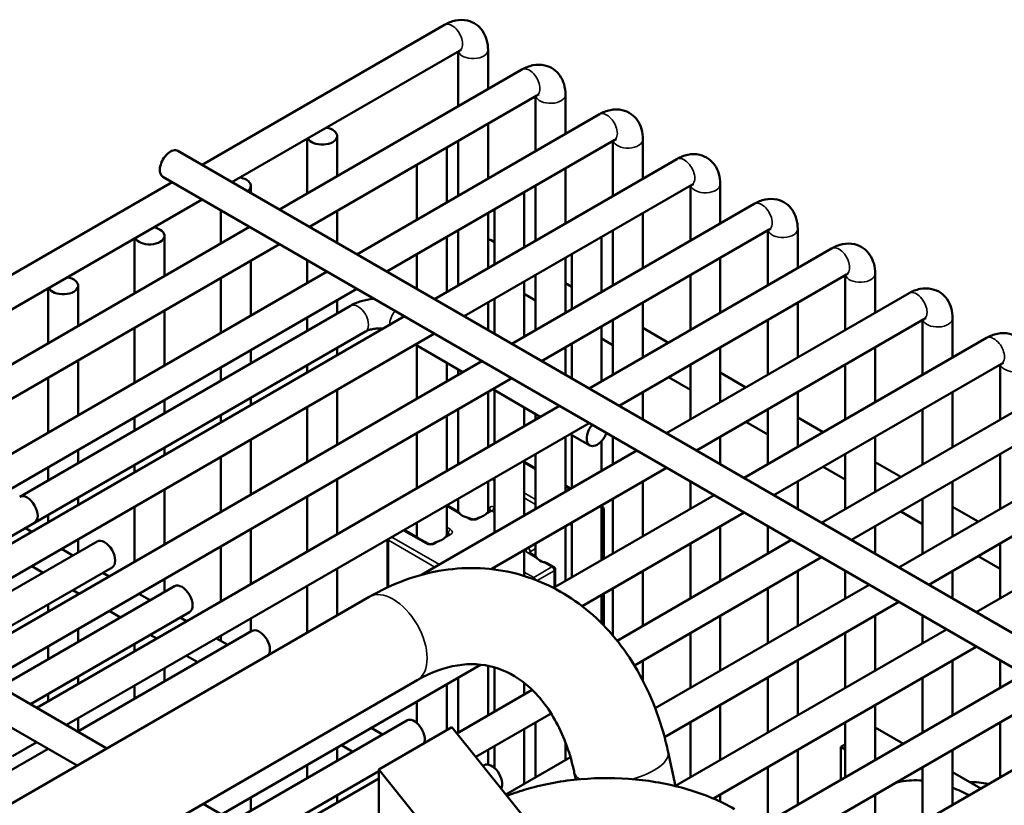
# Model space of a CAD drawing. Header units: inches. Extents: x 1 to 237, y 4 to 150.
# Tile 169 of 237: x 172.18 to 176.07, y 104.25 to 107.35. Entities that reach past the tile are written whole.
import ezdxf

# ---------------------------------------------------------------- set-up
doc = ezdxf.new("R2010")
doc.units = ezdxf.units.IN
doc.header["$LTSCALE"] = 7
doc.header["$MEASUREMENT"] = 0
doc.layers.add('Visible (ANSI)', color=7, linetype='Continuous', lineweight=50)
doc.layers.add('Visible Narrow (ANSI)', color=7, linetype='Continuous', lineweight=35)

msp = doc.modelspace()

# ---------------------------------------------------------------- linework, layer by layer
at = {"layer": 'Visible (ANSI)'}
for p, q in [((172.8996, 106.7798), (173.8584, 107.3334)), ((173.0178, 106.7117), (173.9175, 107.2311)), ((173.9124, 107.2282), (173.9124, 107.011)), ((174.0305, 107.234), (174.0305, 107.0791)), ((173.2059, 106.603), (174.1646, 107.1566)), ((173.324, 106.5349), (174.2237, 107.0543)), ((174.2186, 107.0514), (174.2186, 106.8342)), ((174.3367, 107.0572), (174.3367, 106.9023)), ((173.5121, 106.4262), (174.4709, 106.9798)), ((174.0305, 106.9428), (174.0305, 106.7255)), ((173.3155, 106.8836), (173.3155, 106.6663)), ((173.4336, 106.8941), (173.4336, 106.7345)), ((173.6302, 106.3581), (174.5299, 106.8775)), ((173.9124, 106.8746), (173.9124, 106.6574)), ((174.5248, 106.8746), (174.5248, 106.6574)), ((174.6429, 106.8804), (174.6429, 106.7255)), ((172.8039, 106.8351), (180.9825, 102.1132)), ((173.8675, 106.8487), (173.8675, 106.6314)), ((173.8183, 106.2494), (174.7771, 106.803)), ((173.7494, 106.7805), (173.7494, 106.5632)), ((174.3367, 106.766), (174.3367, 106.5487)), ((171.3734, 105.8987), (172.7815, 106.7117)), ((172.7448, 106.7328), (180.8486, 102.0541)), ((173.0921, 106.6969), (173.0921, 106.6687)), ((173.9364, 106.1813), (174.8361, 106.7007)), ((174.1737, 106.6719), (174.1737, 106.4546)), ((174.2186, 106.6978), (174.2186, 106.4806)), ((174.8311, 106.6978), (174.8311, 106.4806)), ((174.9492, 106.7036), (174.9492, 106.5487)), ((171.4915, 105.8305), (172.8996, 106.6435)), ((172.974, 106.6006), (172.974, 106.4692)), ((173.4336, 106.5981), (173.4336, 106.4716)), ((174.0556, 106.6037), (174.0556, 106.3864)), ((174.1246, 106.0726), (175.0833, 106.6262)), ((174.0305, 106.5892), (174.0305, 106.3719)), ((174.6429, 106.5892), (174.6429, 106.3719)), ((171.641, 105.6996), (173.0878, 106.5349)), ((173.9124, 106.521), (173.9124, 106.3037)), ((174.2427, 106.0045), (175.1424, 106.5239)), ((174.5248, 106.521), (174.5248, 106.3037)), ((175.1373, 106.521), (175.1373, 106.3037)), ((175.2554, 106.5268), (175.2554, 106.3719)), ((172.6324, 106.4892), (172.6324, 106.272)), ((172.7505, 106.4997), (172.7505, 106.3402)), ((173.8675, 106.4951), (173.8675, 106.2778)), ((174.0427, 106.4819), (174.0556, 106.4745)), ((174.48, 106.4951), (174.48, 106.2778)), ((171.1386, 105.2731), (173.2059, 106.4667)), ((174.4308, 105.8958), (175.3895, 106.4494)), ((173.0921, 106.401), (173.0921, 106.1837)), ((173.3155, 106.4034), (173.3155, 106.3127)), ((173.7494, 106.4269), (173.7494, 106.2892)), ((174.3367, 106.4124), (174.3367, 106.1951)), ((174.3619, 106.4269), (174.3619, 106.2096)), ((174.9492, 106.4124), (174.9492, 106.1951)), ((171.3267, 105.1645), (173.394, 106.3581)), ((172.974, 106.3328), (172.974, 106.1156)), ((174.2186, 106.3442), (174.2186, 106.1269)), ((174.5489, 105.8277), (175.4486, 106.3471)), ((174.8311, 106.3442), (174.8311, 106.1269)), ((175.4435, 106.3442), (175.4435, 106.1269)), ((175.5616, 106.35), (175.5616, 106.1951)), ((171.4449, 105.0963), (173.5121, 106.2899)), ((172.2909, 106.292), (172.2909, 106.0748)), ((172.409, 106.3025), (172.409, 106.143)), ((174.1737, 106.3183), (174.1737, 106.101)), ((174.3367, 106.3122), (174.3619, 106.2977)), ((173.4336, 106.2445), (173.4336, 106.1927)), ((174.0556, 106.2501), (174.0556, 106.1124)), ((174.1737, 106.2699), (174.2186, 106.244)), ((174.737, 105.719), (175.6958, 106.2726)), ((173.4866, 106.2233), (172.1782, 105.4679)), ((172.7505, 106.2038), (172.7505, 105.9866)), ((174.0305, 106.2356), (174.0305, 106.1269)), ((174.6429, 106.2356), (174.6429, 106.0183)), ((175.2554, 106.2356), (175.2554, 106.0183)), ((171.633, 104.9877), (173.7002, 106.1813)), ((173.3155, 106.1764), (173.3155, 106.1245)), ((174.5248, 106.1674), (174.5248, 105.9501)), ((174.8551, 105.6509), (175.7548, 106.1703)), ((175.1373, 106.1674), (175.1373, 105.9501)), ((175.7497, 106.1674), (175.7497, 105.9501)), ((175.8679, 106.1732), (175.8679, 106.0183)), ((172.6324, 106.1356), (172.6324, 105.9184)), ((174.48, 106.1415), (174.48, 105.9242)), ((174.6429, 106.1354), (174.7443, 106.0769)), ((171.7511, 104.9195), (173.8183, 106.1131)), ((173.5457, 106.121), (172.2372, 105.3656)), ((174.48, 106.0931), (174.5248, 106.0672)), ((175.0432, 105.5422), (176.002, 106.0958)), ((173.0921, 106.0474), (173.0921, 105.9955)), ((173.4336, 106.0563), (173.4336, 106.0273)), ((173.931, 105.9609), (173.7429, 106.0695)), ((173.7494, 106.0658), (173.7494, 105.856)), ((174.3367, 106.0588), (174.3367, 105.9501)), ((174.3619, 106.0733), (174.3619, 105.9356)), ((174.9492, 106.0588), (174.9492, 105.8415)), ((175.5616, 106.0588), (175.5616, 105.8415)), ((171.9392, 104.8109), (174.0064, 106.0045)), ((172.409, 106.0066), (172.409, 105.7894)), ((172.974, 105.9792), (172.974, 105.9274)), ((173.3155, 105.9882), (173.3155, 105.9591)), ((173.8675, 105.9976), (173.8675, 105.9242)), ((173.9124, 105.9717), (173.9124, 105.9501)), ((174.8311, 105.9906), (174.8311, 105.7733)), ((175.1613, 105.4741), (176.061, 105.9935)), ((175.4435, 105.9906), (175.4435, 105.7733)), ((176.056, 105.9906), (176.056, 105.7733)), ((172.0573, 104.7427), (174.1246, 105.9363)), ((172.2909, 105.9384), (172.2909, 105.7212)), ((174.7443, 105.9405), (174.8311, 105.8904)), ((174.9492, 105.9586), (175.0505, 105.9001)), ((173.4336, 105.8909), (173.4336, 105.6737)), ((174.2372, 105.7841), (174.0491, 105.8927)), ((175.3495, 105.3654), (176.3082, 105.919)), ((173.0921, 105.8592), (173.0921, 105.8301)), ((174.0305, 105.882), (174.0305, 105.6647)), ((174.0556, 105.889), (174.0556, 105.6792)), ((174.6429, 105.882), (174.6429, 105.7733)), ((175.2554, 105.882), (175.2554, 105.6647)), ((175.8679, 105.882), (175.8679, 105.6647)), ((172.2454, 104.6341), (174.3127, 105.8277)), ((172.7505, 105.8502), (172.7505, 105.7984)), ((173.3155, 105.8228), (173.3155, 105.6055)), ((173.9124, 105.8138), (173.9124, 105.5965)), ((174.1737, 105.8208), (174.1737, 105.7474)), ((175.1373, 105.8138), (175.1373, 105.5965)), ((175.4676, 105.2973), (176.3673, 105.8167)), ((175.7497, 105.8138), (175.7497, 105.5965)), ((172.6324, 105.782), (172.6324, 105.7302)), ((172.974, 105.791), (172.974, 105.762)), ((173.8675, 105.7879), (173.8675, 105.5706)), ((174.2186, 105.7949), (174.2186, 105.7733)), ((175.2554, 105.7818), (175.3568, 105.7233)), ((172.3635, 104.5659), (174.4308, 105.7595)), ((175.0505, 105.7637), (175.1373, 105.7136)), ((175.6557, 105.1886), (176.6144, 105.7422)), ((173.7494, 105.7197), (173.7494, 105.5024)), ((174.3367, 105.7052), (174.3367, 105.4879)), ((174.4331, 105.671), (174.3554, 105.7159)), ((174.3619, 105.7122), (174.3619, 105.5024)), ((174.5248, 105.7052), (174.5248, 105.5965)), ((174.9492, 105.7052), (174.9492, 105.5965)), ((175.5616, 105.7052), (175.5616, 105.4879)), ((172.7505, 105.662), (172.7505, 105.633)), ((173.0921, 105.6938), (173.0921, 105.4765)), ((174.48, 105.6882), (174.48, 105.5706)), ((172.409, 105.653), (172.409, 105.6012)), ((172.974, 105.6256), (172.974, 105.4084)), ((173.7675, 105.1593), (174.6189, 105.6509)), ((174.2186, 105.637), (174.2186, 105.4197)), ((175.4435, 105.637), (175.4435, 105.4197)), ((175.7738, 105.1205), (176.6735, 105.6399)), ((176.056, 105.637), (176.056, 105.4197)), ((172.2909, 105.5848), (172.2909, 105.533)), ((172.6324, 105.5938), (172.6324, 105.5648)), ((174.0431, 105.182), (174.737, 105.5827)), ((174.1737, 105.6111), (174.1737, 105.3938)), ((174.1737, 105.6062), (174.2186, 105.5803)), ((175.3568, 105.5869), (175.4435, 105.5368)), ((175.5616, 105.605), (175.663, 105.5465)), ((170.6185, 105.5734), (172.5235, 104.4736)), ((174.0556, 105.5429), (174.0556, 105.3256)), ((175.9619, 105.0118), (176.9207, 105.5654)), ((173.4336, 105.5373), (173.4336, 105.3201)), ((174.0305, 105.5284), (174.0305, 105.408)), ((174.3367, 105.5121), (174.3576, 105.5)), ((174.6429, 105.5284), (174.6429, 105.3111)), ((174.8311, 105.5284), (174.8311, 105.4197)), ((175.2554, 105.5284), (175.2554, 105.4197)), ((175.8679, 105.5284), (175.8679, 105.3111)), ((170.5595, 105.4711), (172.4054, 104.4054)), ((172.409, 105.4648), (172.409, 105.4358)), ((172.7505, 105.4966), (172.7505, 105.2794)), ((173.3155, 105.4692), (173.3155, 105.2519)), ((174.2901, 105.1074), (174.9251, 105.4741)), ((172.6324, 105.4284), (172.6324, 105.2112)), ((173.8675, 105.4343), (173.8675, 105.3139)), ((173.9131, 105.4089), (173.8683, 105.4347)), ((173.9124, 105.4602), (173.9124, 105.4093)), ((174.48, 105.4343), (174.48, 105.217)), ((174.48, 105.4294), (174.4829, 105.4277)), ((174.5248, 105.4602), (174.5248, 105.2429)), ((175.7497, 105.4602), (175.7497, 105.2429)), ((175.8679, 105.4282), (175.9692, 105.3697)), ((172.2909, 105.3966), (172.2909, 105.3676)), ((174.0391, 105.413), (174.0293, 105.4073)), ((174.4024, 105.0359), (175.0432, 105.4059)), ((174.4892, 105.4168), (174.4892, 105.2224)), ((175.663, 105.4101), (175.7497, 105.36)), ((172.2372, 105.3656), (171.6078, 105.0022)), ((173.7494, 105.3661), (173.7494, 105.3078)), ((174.3367, 105.3516), (174.3367, 105.1343)), ((174.3619, 105.3661), (174.3619, 105.1488)), ((174.9492, 105.3516), (174.9492, 105.1343)), ((175.1373, 105.3516), (175.1373, 105.2429)), ((175.5616, 105.3516), (175.5616, 105.2429)), ((172.2257, 105.3299), (172.2006, 105.3444)), ((173.0921, 105.3402), (173.0921, 105.1229)), ((173.7565, 105.3037), (173.6989, 105.3369)), ((173.8761, 105.3189), (173.8664, 105.3132)), ((172.4844, 105.2911), (171.796, 104.8936)), ((172.409, 105.2994), (172.409, 105.2476)), ((172.974, 105.272), (172.974, 105.0547)), ((173.6326, 105.1098), (173.6326, 105.2986)), ((173.7917, 105.2834), (173.7803, 105.2899)), ((173.82, 105.2865), (173.8146, 105.2834)), ((174.2186, 105.2834), (174.2186, 105.2325)), ((174.5414, 104.8989), (175.2314, 105.2973)), ((174.8311, 105.2834), (174.8311, 105.0661)), ((176.056, 105.2834), (176.056, 105.0661)), ((172.3887, 105.2358), (172.3438, 105.2617)), ((174.1737, 105.2575), (174.1737, 105.155)), ((174.2193, 105.2321), (174.1944, 105.2464)), ((174.6093, 104.8017), (175.3495, 105.2291)), ((175.9692, 105.2333), (176.056, 105.1832)), ((172.2706, 105.1676), (172.2257, 105.1936)), ((174.2899, 105.1913), (174.2687, 105.2035)), ((172.5435, 105.1888), (171.9141, 104.8254)), ((172.5319, 105.1531), (172.5068, 105.1676)), ((173.4336, 105.1837), (173.4336, 104.999)), ((174.0556, 105.1893), (174.0556, 105.1805)), ((174.2961, 105.1109), (174.2961, 105.1805)), ((174.6429, 105.1748), (174.6429, 104.9575)), ((175.2554, 105.1748), (175.2554, 104.9575)), ((175.4435, 105.1748), (175.4435, 105.0661)), ((175.8679, 105.1748), (175.8679, 105.0661)), ((172.7906, 105.1143), (172.1022, 104.7168)), ((172.7505, 105.143), (172.7505, 105.0912)), ((173.3155, 105.1156), (173.3155, 104.9308)), ((174.6919, 104.6322), (175.5376, 105.1205)), ((172.4138, 105.0849), (172.3887, 105.0994)), ((172.409, 105.0877), (172.409, 105.0822)), ((172.6949, 105.059), (172.65, 105.0849)), ((174.48, 105.0807), (174.48, 104.9676)), ((174.4892, 105.086), (174.4892, 104.9582)), ((174.5248, 105.1066), (174.5248, 104.9189)), ((175.1373, 105.1066), (175.1373, 104.8893)), ((170.0344, 103.0364), (173.5605, 105.0722)), ((172.2909, 105.043), (172.2909, 105.014)), ((174.7291, 104.5173), (175.6557, 105.0523)), ((172.8497, 105.012), (172.2203, 104.6486)), ((172.5768, 104.9908), (172.5319, 105.0167)), ((174.9492, 104.998), (174.9492, 104.7807)), ((175.5616, 104.998), (175.5616, 104.7807)), ((175.7497, 104.998), (175.7497, 104.8893)), ((172.8381, 104.9763), (172.813, 104.9908)), ((173.0921, 104.9866), (173.0921, 104.9347)), ((173.0969, 104.9375), (172.4084, 104.54)), ((172.409, 104.9458), (172.409, 104.894)), ((172.72, 104.9081), (172.6949, 104.9226)), ((172.974, 104.9184), (172.974, 104.8979)), ((174.7723, 104.325), (175.8438, 104.9437)), ((174.8311, 104.9298), (174.8311, 104.7125)), ((175.4435, 104.9298), (175.4435, 104.7125)), ((172.6324, 104.8866), (172.6324, 104.8576)), ((173.0011, 104.8822), (172.9562, 104.9081)), ((172.2909, 104.8776), (172.2909, 104.8258)), ((172.883, 104.814), (172.8381, 104.8399)), ((174.922, 104.2751), (175.9619, 104.8755)), ((172.976, 104.2123), (174.0013, 104.8043)), ((174.6429, 104.8212), (174.6429, 104.7417)), ((175.2554, 104.8212), (175.2554, 104.6039)), ((175.8679, 104.8212), (175.8679, 104.6039)), ((176.056, 104.8212), (176.056, 104.7125)), ((172.7505, 104.7894), (172.7505, 104.7376)), ((174.0305, 104.7998), (174.0305, 104.6039)), ((174.0556, 104.7937), (174.0556, 104.6184)), ((175.1158, 104.1697), (176.15, 104.7669)), ((170.2209, 102.7053), (173.7505, 104.7432)), ((172.409, 104.7576), (172.409, 104.7286)), ((173.8675, 104.7271), (173.8675, 104.5451)), ((173.9124, 104.753), (173.9124, 104.5357)), ((174.1737, 104.7324), (174.1737, 104.6866)), ((175.1373, 104.753), (175.1373, 104.5357)), ((175.7497, 104.753), (175.7497, 104.5357)), ((172.2909, 104.6894), (172.2909, 104.6604)), ((172.6324, 104.7212), (172.6324, 104.6694)), ((173.9075, 104.5329), (174.2052, 104.7048)), ((175.2339, 104.1015), (176.2681, 104.6987)), ((173.7494, 104.6589), (173.7494, 104.5733)), ((174.9492, 104.6444), (174.9492, 104.4271)), ((175.5616, 104.6444), (175.5616, 104.4271)), ((173.9824, 104.4398), (174.28, 104.6116)), ((172.409, 104.5922), (172.409, 104.5404)), ((173.7093, 104.5839), (173.0209, 104.1864)), ((174.2186, 104.5762), (174.2186, 104.3589)), ((174.8311, 104.5762), (174.8311, 104.3589)), ((175.4183, 103.9908), (176.4563, 104.5901)), ((175.4435, 104.5762), (175.4435, 104.3589)), ((176.056, 104.5762), (176.056, 104.3589)), ((173.6136, 104.5286), (173.5687, 104.5545)), ((173.5982, 104.3896), (173.8881, 104.557)), ((174.2417, 104.1172), (173.8881, 104.557)), ((174.1737, 104.5503), (174.1737, 104.333)), ((175.6733, 104.4916), (175.5616, 104.5561)), ((172.1497, 104.4425), (172.2454, 104.4978)), ((174.3367, 104.4971), (174.3367, 104.4271)), ((175.4435, 104.4894), (175.426, 104.4793)), ((172.2903, 104.4718), (172.0046, 104.3069)), ((173.4336, 104.4765), (173.4336, 104.4247)), ((173.4955, 104.4604), (173.4506, 104.4863)), ((174.0305, 104.4676), (174.0305, 104.4096)), ((174.0556, 104.4821), (174.0556, 104.3965)), ((174.7432, 104.4589), (174.7725, 104.3244)), ((175.2554, 104.4676), (175.2554, 104.2503)), ((175.426, 104.4793), (175.426, 104.3488)), ((175.4435, 104.4692), (175.426, 104.4793)), ((175.8679, 104.4676), (175.8679, 104.2503)), ((174.1016, 104.2914), (174.3565, 104.4386)), ((173.5982, 104.3834), (173.139, 104.1182)), ((173.3155, 104.4084), (173.3155, 104.3565)), ((173.7777, 104.1664), (173.5982, 104.3896)), ((173.5982, 104.3896), (173.5982, 104.1628)), ((174.0156, 104.4071), (174.0108, 104.4044)), ((174.3719, 104.3782), (174.3781, 104.3499)), ((175.1373, 104.3994), (175.1373, 104.1821)), ((175.7497, 104.3994), (175.7497, 104.1821)), ((175.9796, 104.3148), (175.8679, 104.3793)), ((173.1641, 104.1037), (173.5982, 104.3543)), ((175.6632, 104.3424), (175.6571, 104.3459)), ((173.0921, 104.2794), (173.0921, 104.2275)), ((173.4336, 104.2883), (173.4336, 104.2593)), ((174.9492, 104.2908), (174.9492, 104.2629)), ((175.5616, 104.2908), (175.5616, 104.0735)), ((172.9035, 104.2542), (173.3004, 104.025))]:
    msp.add_line(p, q, dxfattribs=at)
for centre in [(174.4767, 105.4168), (174.2836, 105.1805)]:
    msp.add_arc(centre, 0.0125, 0, 60, dxfattribs=at)
for centre, major_axis, start_param, end_param in [((173.3746, 106.8941), (0.0591, 0), 3.416151, 7.579423), ((173.8085, 106.9035), (0.0591, 0), 2.177091, 2.535298), ((172.7744, 106.784), (0.0295, 0.0511), 0, 3.141593), ((174.1147, 106.7267), (0.0591, 0), 2.177091, 2.535298), ((173.033, 106.6969), (0.0591, 0), 5.621497, 7.579423), ((174.4209, 106.5499), (0.0591, 0), 2.177091, 2.535298), ((172.6915, 106.4997), (0.0591, 0), 3.416151, 7.579423), ((174.0132, 106.4308), (0.0295, 0.0511), 0, 0.35832), ((172.35, 106.3025), (0.0591, 0), 3.416151, 7.579423), ((174.4627, 105.7222), (-0.0295, -0.0511), 4.4315, 8.13487), ((172.2077, 105.4168), (-0.0295, 0.0511), 3.141593, 6.283185), ((173.9714, 105.417), (0.0591, 0), 3.628563, 4.225418), ((173.9714, 105.417), (0.0591, 0), 5.306008, 5.689566), ((172.5139, 105.24), (-0.0295, 0.0511), 3.141593, 6.283185), ((173.8085, 105.3229), (0.0591, 0), 5.306008, 5.689566), ((174.2777, 105.2402), (0.0591, 0), 3.628563, 4.225418), ((172.8202, 105.0632), (-0.0295, 0.0511), 3.141593, 6.283185), ((173.1264, 104.8864), (-0.0295, 0.0511), 3.461483, 6.283185), ((173.7389, 104.5328), (-0.0295, 0.0511), 3.574108, 6.283185), ((174.0451, 104.356), (-0.0295, 0.0511), 3.507397, 6.283185), ((175.9563, 103.6628), (-0.375, 0.6495), 6.083473, 6.129608), ((175.9563, 103.6628), (-0.375, 0.6495), 5.897907, 6.083473), ((176.1388, 103.7681), (-0.3135, 0.543), 5.792619, 5.974829), ((175.9563, 103.6628), (0.375, -0.6495), 2.40002, 2.523796)]:
    msp.add_ellipse(centre, major_axis=major_axis, ratio=0.57735, start_param=start_param, end_param=end_param, dxfattribs=at)
for points, knots in [([(173.8584, 107.3334), (173.8718, 107.3411), (173.8863, 107.3471), (173.9169, 107.3533), (173.9331, 107.3537), (173.9614, 107.3471), (173.9734, 107.3419), (173.9938, 107.3276), (174.0022, 107.3188), (174.0163, 107.2986), (174.0215, 107.2869), (174.0289, 107.2615), (174.0305, 107.2477), (174.0305, 107.234)], [0, 0, 0, 0, 0.314159, 0.314159, 0.611451, 0.611451, 0.836785, 0.836785, 1.050201, 1.050201, 1.29221, 1.29221, 1.570796, 1.570796, 1.570796, 1.570796]), ([(173.9175, 107.2311), (173.9202, 107.2327), (173.9224, 107.2336), (173.9251, 107.2345), (173.9257, 107.2346), (173.9257, 107.2346)], [0, 0, 0, 0, 0.2067237, 0.2067237, 0.3804885, 0.3804885, 0.3804885, 0.3804885]), ([(174.1646, 107.1566), (174.178, 107.1643), (174.1925, 107.1703), (174.2232, 107.1765), (174.2394, 107.1769), (174.2676, 107.1703), (174.2797, 107.1651), (174.3, 107.1508), (174.3085, 107.142), (174.3226, 107.1218), (174.3278, 107.1101), (174.3351, 107.0847), (174.3367, 107.0709), (174.3367, 107.0572)], [0, 0, 0, 0, 0.314159, 0.314159, 0.611451, 0.611451, 0.836785, 0.836785, 1.050201, 1.050201, 1.29221, 1.29221, 1.570796, 1.570796, 1.570796, 1.570796]), ([(174.2237, 107.0543), (174.2264, 107.0559), (174.2286, 107.0568), (174.2313, 107.0577), (174.2319, 107.0578), (174.2319, 107.0578)], [0, 0, 0, 0, 0.2067237, 0.2067237, 0.3804885, 0.3804885, 0.3804885, 0.3804885]), ([(174.4709, 106.9798), (174.4842, 106.9875), (174.4987, 106.9935), (174.5294, 106.9997), (174.5456, 107.0001), (174.5739, 106.9935), (174.5859, 106.9883), (174.6062, 106.974), (174.6147, 106.9652), (174.6288, 106.945), (174.634, 106.9333), (174.6413, 106.9079), (174.6429, 106.8941), (174.6429, 106.8804)], [0, 0, 0, 0, 0.314159, 0.314159, 0.611451, 0.611451, 0.836785, 0.836785, 1.050201, 1.050201, 1.29221, 1.29221, 1.570796, 1.570796, 1.570796, 1.570796]), ([(174.5299, 106.8775), (174.5326, 106.8791), (174.5348, 106.88), (174.5375, 106.8809), (174.5382, 106.881), (174.5382, 106.881)], [0, 0, 0, 0, 0.2067237, 0.2067237, 0.3804885, 0.3804885, 0.3804885, 0.3804885]), ([(174.7771, 106.803), (174.7905, 106.8107), (174.805, 106.8167), (174.8356, 106.8229), (174.8518, 106.8233), (174.8801, 106.8167), (174.8921, 106.8115), (174.9125, 106.7972), (174.9209, 106.7884), (174.935, 106.7682), (174.9402, 106.7565), (174.9476, 106.7311), (174.9492, 106.7173), (174.9492, 106.7036)], [0, 0, 0, 0, 0.314159, 0.314159, 0.611451, 0.611451, 0.836785, 0.836785, 1.050201, 1.050201, 1.29221, 1.29221, 1.570796, 1.570796, 1.570796, 1.570796]), ([(174.8361, 106.7007), (174.8388, 106.7023), (174.8411, 106.7032), (174.8437, 106.7041), (174.8444, 106.7042), (174.8444, 106.7042)], [0, 0, 0, 0, 0.2067237, 0.2067237, 0.3804885, 0.3804885, 0.3804885, 0.3804885]), ([(175.0833, 106.6262), (175.0967, 106.6339), (175.1112, 106.6399), (175.1418, 106.6461), (175.158, 106.6465), (175.1863, 106.6399), (175.1983, 106.6347), (175.2187, 106.6204), (175.2271, 106.6116), (175.2413, 106.5914), (175.2465, 106.5797), (175.2538, 106.5543), (175.2554, 106.5405), (175.2554, 106.5268)], [0, 0, 0, 0, 0.314159, 0.314159, 0.611451, 0.611451, 0.836785, 0.836785, 1.050201, 1.050201, 1.29221, 1.29221, 1.570796, 1.570796, 1.570796, 1.570796]), ([(175.1424, 106.5239), (175.1451, 106.5255), (175.1473, 106.5264), (175.15, 106.5273), (175.1506, 106.5274), (175.1506, 106.5274)], [0, 0, 0, 0, 0.2067237, 0.2067237, 0.3804885, 0.3804885, 0.3804885, 0.3804885]), ([(175.3895, 106.4494), (175.4029, 106.4571), (175.4174, 106.4631), (175.4481, 106.4693), (175.4643, 106.4697), (175.4926, 106.4631), (175.5046, 106.4579), (175.5249, 106.4436), (175.5334, 106.4348), (175.5475, 106.4146), (175.5527, 106.4029), (175.56, 106.3775), (175.5616, 106.3637), (175.5616, 106.35)], [0, 0, 0, 0, 0.314159, 0.314159, 0.611451, 0.611451, 0.836785, 0.836785, 1.050201, 1.050201, 1.29221, 1.29221, 1.570796, 1.570796, 1.570796, 1.570796]), ([(175.4486, 106.3471), (175.4513, 106.3487), (175.4535, 106.3496), (175.4562, 106.3505), (175.4569, 106.3506), (175.4569, 106.3506)], [0, 0, 0, 0, 0.2067237, 0.2067237, 0.3804885, 0.3804885, 0.3804885, 0.3804885]), ([(175.6958, 106.2726), (175.7091, 106.2803), (175.7236, 106.2863), (175.7543, 106.2925), (175.7705, 106.2929), (175.7988, 106.2863), (175.8108, 106.2811), (175.8311, 106.2668), (175.8396, 106.258), (175.8537, 106.2378), (175.8589, 106.2261), (175.8662, 106.2007), (175.8679, 106.1869), (175.8679, 106.1732)], [0, 0, 0, 0, 0.314159, 0.314159, 0.611451, 0.611451, 0.836785, 0.836785, 1.050201, 1.050201, 1.29221, 1.29221, 1.570796, 1.570796, 1.570796, 1.570796]), ([(173.5803, 106.2505), (173.5788, 106.2504), (173.5773, 106.2503), (173.56, 106.2487), (173.5444, 106.2458), (173.5144, 106.237), (173.5, 106.2311), (173.4866, 106.2233)], [5.6253299, 5.6253299, 5.6253299, 5.6253299, 5.6548668, 5.6548668, 5.969026, 5.969026, 6.2831853, 6.2831853, 6.2831853, 6.2831853]), ([(175.7548, 106.1703), (175.7575, 106.1719), (175.7597, 106.1728), (175.7624, 106.1737), (175.7631, 106.1738), (175.7631, 106.1738)], [0, 0, 0, 0, 0.2067237, 0.2067237, 0.3804885, 0.3804885, 0.3804885, 0.3804885]), ([(173.6153, 106.1323), (173.6134, 106.1325), (173.6114, 106.1326), (173.6025, 106.1332), (173.5955, 106.1332), (173.5818, 106.1322), (173.5752, 106.1312), (173.5634, 106.1284), (173.5581, 106.1267), (173.5506, 106.1237), (173.5479, 106.1223), (173.5457, 106.121)], [5.309129, 5.309129, 5.309129, 5.309129, 5.3816287, 5.3816287, 5.629603, 5.629603, 5.8772675, 5.8772675, 6.1149315, 6.1149315, 6.2831853, 6.2831853, 6.2831853, 6.2831853]), ([(176.002, 106.0958), (176.0154, 106.1035), (176.0299, 106.1095), (176.0605, 106.1157), (176.0767, 106.1161), (176.105, 106.1095), (176.117, 106.1043), (176.1374, 106.09), (176.1458, 106.0812), (176.1599, 106.061), (176.1651, 106.0493), (176.1725, 106.0239), (176.1741, 106.0101), (176.1741, 105.9964)], [0, 0, 0, 0, 0.314159, 0.314159, 0.611451, 0.611451, 0.836785, 0.836785, 1.050201, 1.050201, 1.29221, 1.29221, 1.570796, 1.570796, 1.570796, 1.570796]), ([(176.061, 105.9935), (176.0637, 105.9951), (176.066, 105.996), (176.0686, 105.9969), (176.0693, 105.997), (176.0693, 105.997)], [0, 0, 0, 0, 0.2067237, 0.2067237, 0.3804885, 0.3804885, 0.3804885, 0.3804885]), ([(173.9131, 105.4089), (173.9132, 105.4088), (173.9132, 105.4087), (173.9143, 105.4076), (173.9162, 105.4045), (173.9191, 105.4013), (173.9192, 105.4012), (173.9192, 105.4011)], [0.38810874, 0.38810874, 0.38810874, 0.38810874, 0.39276015, 0.39276015, 0.43736271, 0.43736271, 0.43885131, 0.43885131, 0.43885131, 0.43885131]), ([(173.9438, 105.3869), (173.9466, 105.3861), (173.9494, 105.3853), (173.9546, 105.3837), (173.9576, 105.3827), (173.9601, 105.3815)], [-0.07597564, -0.07597564, -0.07597564, -0.07597564, -0.05379539, -0.05379539, -0.03345886, -0.03345886, -0.03345886, -0.03345886]), ([(173.9846, 105.3814), (173.987, 105.3826), (173.9898, 105.3837), (173.9963, 105.3859), (174.0005, 105.3873), (174.0045, 105.3888)], [-0.19234798, -0.19234798, -0.19234798, -0.19234798, -0.17246932, -0.17246932, -0.13928072, -0.13928072, -0.13928072, -0.13928072]), ([(174.0204, 105.3979), (174.023, 105.4003), (174.0252, 105.4026), (174.0277, 105.4056), (174.0287, 105.4068), (174.0292, 105.4073), (174.0293, 105.4073), (174.0293, 105.4073)], [-0.08475331, -0.08475331, -0.08475331, -0.08475331, -0.05156471, -0.05156471, -0.02948633, -0.02948633, -0.02734021, -0.02734021, -0.02734021, -0.02734021]), ([(174.0404, 105.4142), (174.0404, 105.4142), (174.0404, 105.4142), (174.0403, 105.414), (174.0402, 105.4138), (174.0397, 105.4134), (174.0394, 105.4132), (174.0391, 105.413)], [5.0928775, 5.0928775, 5.0928775, 5.0928775, 5.1836279, 5.1836279, 5.3407075, 5.3407075, 5.4977871, 5.4977871, 5.4977871, 5.4977871]), ([(173.962, 105.3807), (173.9627, 105.3803), (173.9636, 105.38), (173.9657, 105.3793), (173.9669, 105.3791), (173.9696, 105.3787), (173.971, 105.3786), (173.974, 105.3786), (173.9754, 105.3787), (173.9782, 105.3791), (173.9795, 105.3794), (173.9817, 105.3801), (173.9826, 105.3804), (173.9834, 105.3808), (173.9834, 105.3808), (173.9834, 105.3808)], [1.66425, 1.66425, 1.66425, 1.66425, 1.878325, 1.878325, 2.109532, 2.109532, 2.353737, 2.353737, 2.602788, 2.602788, 2.846996, 2.846996, 3.077265, 3.077265, 3.081799, 3.081799, 3.081799, 3.081799]), ([(173.8574, 105.3038), (173.86, 105.3062), (173.8622, 105.3085), (173.8647, 105.3115), (173.8657, 105.3127), (173.8663, 105.3132), (173.8663, 105.3132), (173.8664, 105.3132)], [-0.08475331, -0.08475331, -0.08475331, -0.08475331, -0.05156471, -0.05156471, -0.02948633, -0.02948633, -0.02734021, -0.02734021, -0.02734021, -0.02734021]), ([(173.8776, 105.32), (173.8776, 105.32), (173.8776, 105.32), (173.8775, 105.3199), (173.8774, 105.3198), (173.8769, 105.3194), (173.8765, 105.3191), (173.8761, 105.3189)], [2.7611041, 2.7611041, 2.7611041, 2.7611041, 2.8274334, 2.8274334, 2.984513, 2.984513, 3.1415927, 3.1415927, 3.1415927, 3.1415927]), ([(173.7565, 105.3037), (173.7571, 105.3033), (173.7578, 105.3029), (173.7608, 105.301), (173.7637, 105.2991), (173.7667, 105.2974), (173.7697, 105.2957), (173.7732, 105.2938), (173.778, 105.2912), (173.7792, 105.2906), (173.7803, 105.2899)], [0.27137458, 0.27137458, 0.27137458, 0.27137458, 0.28150464, 0.28150464, 0.31368154, 0.31368154, 0.31368154, 0.34585844, 0.34585844, 0.3559885, 0.3559885, 0.3559885, 0.3559885]), ([(173.8146, 105.2834), (173.814, 105.283), (173.8133, 105.2827), (173.8115, 105.282), (173.8104, 105.2817), (173.808, 105.2812), (173.8066, 105.281), (173.8038, 105.2808), (173.8023, 105.2808), (173.7994, 105.281), (173.798, 105.2812), (173.7955, 105.2818), (173.7944, 105.2822), (173.7928, 105.2828), (173.7922, 105.2831), (173.7917, 105.2834)], [3.141593, 3.141593, 3.141593, 3.141593, 3.348316, 3.348316, 3.571778, 3.571778, 3.810832, 3.810832, 4.058807, 4.058807, 4.306471, 4.306471, 4.544135, 4.544135, 4.712389, 4.712389, 4.712389, 4.712389]), ([(173.82, 105.2865), (173.8203, 105.2866), (173.8205, 105.2868), (173.8256, 105.2895), (173.8311, 105.291), (173.8381, 105.2934), (173.8398, 105.294), (173.8415, 105.2947)], [0.36974772, 0.36974772, 0.36974772, 0.36974772, 0.37175193, 0.37175193, 0.41427583, 0.41427583, 0.42898032, 0.42898032, 0.42898032, 0.42898032]), ([(174.1929, 105.2476), (174.1929, 105.2476), (174.1929, 105.2475), (174.193, 105.2474), (174.1932, 105.2473), (174.1937, 105.2469), (174.194, 105.2467), (174.1944, 105.2464)], [1.1903078, 1.1903078, 1.1903078, 1.1903078, 1.2566371, 1.2566371, 1.4137167, 1.4137167, 1.5707963, 1.5707963, 1.5707963, 1.5707963]), ([(174.2193, 105.2321), (174.2194, 105.232), (174.2195, 105.2319), (174.2205, 105.2308), (174.2224, 105.2277), (174.2253, 105.2245), (174.2254, 105.2244), (174.2255, 105.2243)], [0.38810874, 0.38810874, 0.38810874, 0.38810874, 0.39276015, 0.39276015, 0.43736271, 0.43736271, 0.43885131, 0.43885131, 0.43885131, 0.43885131]), ([(173.5605, 105.0722), (173.653, 105.1257), (173.7528, 105.1623), (173.9509, 105.1923), (174.0487, 105.188), (174.2307, 105.1412), (174.3148, 105.1006), (174.4674, 104.9883), (174.5348, 104.9155), (174.6487, 104.7434), (174.6935, 104.6427), (174.7313, 104.5101), (174.7376, 104.4847), (174.7432, 104.4589)], [1.570796, 1.570796, 1.570796, 1.570796, 1.884956, 1.884956, 2.179033, 2.179033, 2.459867, 2.459867, 2.754063, 2.754063, 3.068223, 3.068223, 3.141593, 3.141593, 3.141593, 3.141593]), ([(174.25, 105.2101), (174.2528, 105.2093), (174.2556, 105.2085), (174.2612, 105.2068), (174.2646, 105.2056), (174.2677, 105.2041), (174.2682, 105.2038), (174.2687, 105.2035)], [-0.07597564, -0.07597564, -0.07597564, -0.07597564, -0.05379539, -0.05379539, -0.03086885, -0.03086885, -0.02686946, -0.02686946, -0.02686946, -0.02686946]), ([(173.7505, 104.7432), (173.8051, 104.7747), (173.8589, 104.7937), (173.9605, 104.8098), (174.0083, 104.8069), (174.0987, 104.7817), (174.1419, 104.7592), (174.2238, 104.6907), (174.2623, 104.6445), (174.3265, 104.5306), (174.3523, 104.4637), (174.3703, 104.3855), (174.3711, 104.3819), (174.3719, 104.3782)], [1.570796, 1.570796, 1.570796, 1.570796, 1.879378, 1.879378, 2.193537, 2.193537, 2.507696, 2.507696, 2.821856, 2.821856, 3.126687, 3.126687, 3.141593, 3.141593, 3.141593, 3.141593]), ([(175.0049, 104.2337), (174.9493, 104.2658), (174.8873, 104.2917), (174.7552, 104.3308), (174.6851, 104.3441), (174.5419, 104.3576), (174.4688, 104.3579), (174.3254, 104.3455), (174.255, 104.3329), (174.1603, 104.3057), (174.1326, 104.2965), (174.1059, 104.2861)], [4.712389, 4.712389, 4.712389, 4.712389, 5.023742, 5.023742, 5.335095, 5.335095, 5.646449, 5.646449, 5.957802, 5.957802, 6.090712, 6.090712, 6.090712, 6.090712])]:
    msp.add_open_spline(points, degree=3, knots=knots, dxfattribs=at)
for points in [[(173.9601, 105.3815), (173.9607, 105.3813), (173.9614, 105.381), (173.962, 105.3807)], [(173.9834, 105.3808), (173.9838, 105.381), (173.9842, 105.3812), (173.9846, 105.3814)]]:
    msp.add_open_spline(points, degree=3, dxfattribs=at)
at = {"layer": 'Visible Narrow (ANSI)'}
for p, q in [((174.1737, 105.602), (174.2186, 105.5761)), ((174.0457, 105.5371), (174.0556, 105.5314)), ((174.3367, 105.5079), (174.354, 105.4979)), ((174.2186, 105.4577), (174.1737, 105.4836)), ((174.1737, 105.4632), (174.2186, 105.4373)), ((173.8675, 105.4309), (173.9192, 105.4011)), ((174.0556, 105.4268), (174.0542, 105.4277)), ((173.9438, 105.3869), (173.9548, 105.3805)), ((173.9902, 105.3805), (174.0045, 105.3888)), ((174.0204, 105.3979), (174.0454, 105.4124)), ((174.0365, 105.4175), (174.0365, 105.4115)), ((174.0454, 105.4124), (174.0556, 105.4064)), ((174.48, 105.4085), (174.4855, 105.4117)), ((174.4855, 105.4117), (174.4855, 105.2202)), ((173.8824, 105.3387), (173.8675, 105.3472)), ((174.3519, 105.3603), (174.3619, 105.3546)), ((173.8385, 105.2003), (173.6504, 105.3089)), ((173.6953, 105.3348), (173.7855, 105.2827)), ((173.8574, 105.3038), (173.8824, 105.3183)), ((173.8675, 105.3268), (173.8735, 105.3234)), ((173.8735, 105.3234), (173.8735, 105.3174)), ((173.6363, 105.1115), (173.6363, 105.2966)), ((173.6363, 105.2966), (173.8208, 105.1901)), ((173.8208, 105.2827), (173.8415, 105.2947)), ((174.1882, 105.2458), (174.2255, 105.2243)), ((174.197, 105.2509), (174.2186, 105.2634)), ((174.197, 105.2449), (174.197, 105.2509)), ((174.2836, 105.1907), (174.2112, 105.1488)), ((174.25, 105.2101), (174.2836, 105.1907)), ((174.2112, 105.1488), (174.1737, 105.1704)), ((174.2256, 105.1368), (174.2925, 105.1754)), ((174.2925, 105.1754), (174.2925, 105.1088)), ((174.4855, 105.0839), (174.4855, 104.962))]:
    msp.add_line(p, q, dxfattribs=at)
for centre, major_axis, ratio, start_param, end_param in [((173.8879, 107.2822), (0.0295, -0.0511), 0.57735, 0, 3.141593), ((173.9714, 107.234), (-0.0591, 0), 0.57735, 0.159548, 3.141593), ((174.1942, 107.1054), (0.0295, -0.0511), 0.57735, 0, 3.141593), ((174.2777, 107.0572), (-0.0591, 0), 0.57735, 0.159548, 3.141593), ((174.5004, 106.9286), (0.0295, -0.0511), 0.57735, 0, 3.141593), ((174.5839, 106.8804), (-0.0591, 0), 0.57735, 0.159548, 3.141593), ((174.8066, 106.7518), (0.0295, -0.0511), 0.57735, 0, 3.141593), ((174.8901, 106.7036), (-0.0591, 0), 0.57735, 0.159548, 3.141593), ((175.1128, 106.575), (0.0295, -0.0511), 0.57735, 0, 3.141593), ((175.1963, 106.5268), (-0.0591, 0), 0.57735, 0.159548, 3.141593), ((175.4191, 106.3982), (0.0295, -0.0511), 0.57735, 0, 3.141593), ((175.5026, 106.35), (-0.0591, 0), 0.57735, 0.159548, 3.141593), ((175.7253, 106.2214), (0.0295, -0.0511), 0.57735, 0, 3.141593), ((173.5161, 106.1722), (-0.0295, 0.0511), 0.57735, 3.141593, 6.283185), ((173.6832, 106.1722), (-0.0295, -0.0511), 0.57735, 4.4315, 5.513784), ((175.8088, 106.1732), (-0.0591, 0), 0.57735, 0.159548, 3.141593), ((176.0315, 106.0446), (0.0295, -0.0511), 0.57735, 0, 3.141593), ((176.115, 105.9964), (-0.0591, 0), 0.57735, 0.159548, 3.141593), ((174.0542, 105.4073), (-0.0125, 0.0217), 0.57735, 5.497787, 7.068583), ((174.0454, 105.4226), (-0.0063, -0.0108), 0.57735, 0.785398, 2.356194), ((174.4767, 105.4168), (0.0062, 0.0108), 0.57735, 0, 0.405847), ((174.4767, 105.4168), (0.0062, -0.0108), 0.57735, 0.785398, 1.976643), ((174.0277, 105.4124), (0.0125, 0), 0.57735, 0.180231, 0.785398), ((174.0454, 105.4022), (-0.0063, 0.0108), 0.57735, 5.497787, 6.283185), ((174.4767, 105.4168), (0.0125, 0), 0.57735, 5.497787, 6.283185), ((173.9548, 105.3703), (0.0062, 0.0108), 0.57735, 0.146711, 0.785398), ((173.9725, 105.3907), (0.025, 0), 0.57735, 3.926991, 5.497787), ((173.9902, 105.3703), (-0.0063, 0.0108), 0.57735, 5.497787, 6.190743), ((173.8824, 105.3285), (0.0063, 0.0108), 0.57735, 0.785398, 2.356194), ((173.8647, 105.3183), (0.0125, 0), 0.57735, 0.167906, 0.785398), ((173.8824, 105.3081), (-0.0062, 0.0108), 0.57735, 5.497787, 6.283185), ((173.8647, 105.3285), (0.025, 0), 0.57735, 5.497787, 7.068583), ((173.6451, 105.3017), (-0.0125, 0), 0.57735, 0.367413, 0.785398), ((173.6451, 105.3017), (0.0063, 0.0108), 0.57735, 1.938209, 2.356194), ((173.7855, 105.2725), (0.0062, 0.0108), 0.57735, 0, 0.785398), ((173.8032, 105.2929), (0.025, 0), 0.57735, 3.926991, 5.497787), ((173.8208, 105.2725), (-0.0063, 0.0108), 0.57735, 5.497787, 6.283185), ((174.2059, 105.256), (-0.025, 0), 0.57735, 5.697491, 7.068583), ((174.1882, 105.2356), (0.0062, 0.0108), 0.57735, 0, 0.785398), ((174.1882, 105.256), (0.0062, -0.0108), 0.57735, 0.785398, 2.317196), ((174.2059, 105.2458), (-0.0125, 0), 0.57735, 5.497787, 6.11528), ((174.2836, 105.1805), (0.0062, 0.0108), 0.57735, 0, 0.785398), ((174.2836, 105.1805), (0.0062, -0.0108), 0.57735, 0.785398, 2.356194), ((174.2836, 105.1805), (0.0125, 0), 0.57735, 5.497787, 6.283185), ((174.2112, 105.1386), (-0.0062, -0.0108), 0.57735, 3.926991, 4.527551), ((174.2112, 105.1386), (-0.0062, 0.0108), 0.57735, 4.464214, 5.497787), ((173.6555, 104.9077), (-0.095, 0.1645), 0.57735, 3.141593, 6.283185), ((174.5576, 104.4185), (0.1857, 0.0403), 0.395741, 4.863346, 6.283185), ((174.5576, 104.4185), (-0.1857, -0.0403), 0.395741, 0, 0.423651)]:
    msp.add_ellipse(centre, major_axis=major_axis, ratio=ratio, start_param=start_param, end_param=end_param, dxfattribs=at)

doc.saveas('drawing.dxf')
